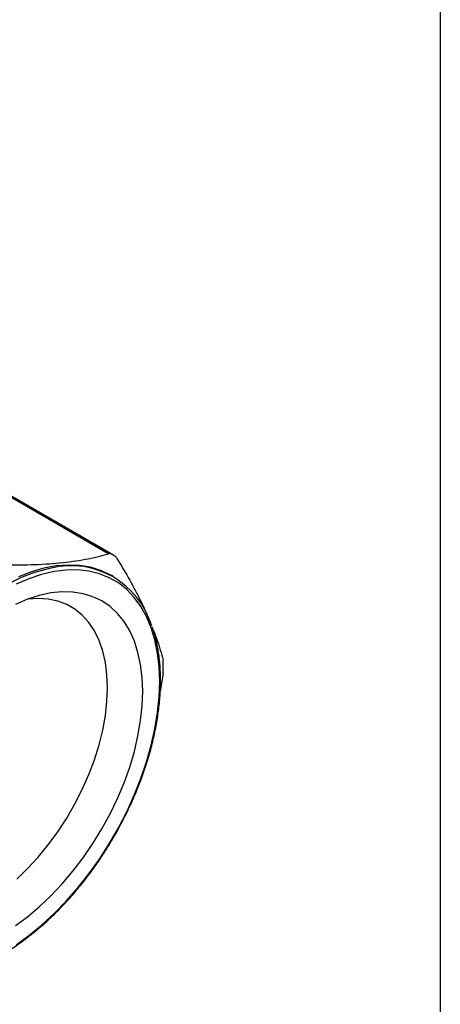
# Model space of a CAD drawing. Header units: inches. Extents: x 0.7 to 32.2, y 0.7 to 24.8.
# Tile 12 of 13: x 30.5 to 32.2, y 18.2 to 22.4. Entities that reach past the tile are written whole.
import ezdxf

# ---------------------------------------------------------------- set-up
doc = ezdxf.new("R2010")
doc.units = ezdxf.units.IN
doc.header["$LTSCALE"] = 3
doc.header["$MEASUREMENT"] = 0
doc.linetypes.add('SLD-Solid', pattern=[0])
doc.layers.add('TEXT', color=140, linetype='SLD-Solid', lineweight=25)

msp = doc.modelspace()

# ---------------------------------------------------------------- linework, layer by layer
for p, q in [((30.343, 20.3663), (30.8382, 20.0804)), ((30.8474, 20.0793), (30.3534, 20.3644)), ((30.856, 20.0744), (30.3621, 20.3596)), ((30.8572, 19.9829), (30.8488, 19.9877)), ((31.0688, 19.5708), (31.057, 19.4951))]:
    msp.add_line(p, q)
at = {"flags": 128}
for points in [[(30.5918, 20.0185), (30.57, 20.0138), (30.5166, 19.9984), (30.4623, 19.9773), (30.4074, 19.9508)], [(30.4433, 18.4157), (30.4979, 18.4551), (30.5519, 18.4993), (30.6047, 18.548), (30.656, 18.6007), (30.7055, 18.6573), (30.7529, 18.7172), (30.7977, 18.78), (30.8398, 18.8454), (30.8787, 18.9129), (30.9144, 18.982), (30.9464, 19.0523), (30.9746, 19.1233), (30.9988, 19.1944), (31.0188, 19.2653), (31.0345, 19.3353), (31.0458, 19.4041), (31.0527, 19.4712), (31.0549, 19.5361), (31.0527, 19.5984), (31.0458, 19.6576), (31.0345, 19.7133), (31.0188, 19.7652), (30.9988, 19.813), (30.9746, 19.8562), (30.9464, 19.8945), (30.9144, 19.9278), (30.8787, 19.9558), (30.8398, 19.9783), (30.7977, 19.9952), (30.7529, 20.0063), (30.7055, 20.0115), (30.656, 20.0109), (30.6047, 20.0044), (30.5519, 19.9921), (30.4979, 19.974), (30.4433, 19.9503)], [(30.8488, 19.9877), (30.844, 19.9904), (30.8031, 20.0094), (30.7593, 20.0228), (30.713, 20.0305), (30.6644, 20.0323), (30.6139, 20.0284), (30.5617, 20.0186), (30.5083, 20.0032), (30.4539, 19.9822)], [(30.44, 18.4974), (30.4914, 18.5349), (30.542, 18.577), (30.5915, 18.6236), (30.6394, 18.6742), (30.6854, 18.7284), (30.7291, 18.7858), (30.7702, 18.846), (30.8085, 18.9085), (30.8435, 18.9729), (30.8751, 19.0386), (30.9029, 19.1052), (30.9269, 19.1721), (30.9467, 19.2389), (30.9623, 19.305), (30.9735, 19.3699), (30.9803, 19.4332), (30.9826, 19.4943), (30.9803, 19.5528), (30.9735, 19.6083), (30.9623, 19.6603), (30.9467, 19.7084), (30.9269, 19.7522), (30.9029, 19.7915), (30.8751, 19.8259), (30.8435, 19.8552), (30.8085, 19.8791), (30.7702, 19.8975), (30.7291, 19.9102), (30.6854, 19.9172), (30.6394, 19.9182), (30.5915, 19.9135), (30.542, 19.903), (30.4914, 19.8867), (30.44, 19.8648)], [(30.4455, 18.695), (30.4921, 18.7399), (30.5371, 18.7889), (30.5801, 18.8413), (30.6207, 18.8968), (30.6585, 18.9549), (30.6933, 19.0152), (30.7247, 19.077), (30.7525, 19.1399), (30.7764, 19.2033), (30.7963, 19.2667), (30.8119, 19.3296), (30.8232, 19.3914), (30.83, 19.4516), (30.8322, 19.5096), (30.83, 19.565), (30.8232, 19.6174), (30.8119, 19.6661), (30.7963, 19.711), (30.7764, 19.7515), (30.7525, 19.7873), (30.7247, 19.8181), (30.6933, 19.8436), (30.6585, 19.8637), (30.6207, 19.8781), (30.5801, 19.8868), (30.5371, 19.8896), (30.4921, 19.8866), (30.4907, 19.8864)]]:
    msp.add_lwpolyline(points, dxfattribs=at)
for centre, radius, start, end in [((30.6838, 19.776), 0.3446, 58.3379, 61.6513), ((30.6779, 19.6724), 0.3567, 16.1199, 103.9684), ((30.0957, 19.6012), 0.9744, 359.1716, 0.8284)]:
    msp.add_arc(centre, radius, start, end)
for points, knots in [([(30.3651, 20.0336), (30.4164, 20.0324), (30.4631, 20.0325), (30.5501, 20.0352), (30.5904, 20.0377), (30.6666, 20.0453), (30.7026, 20.0503), (30.772, 20.0631), (30.8054, 20.0709), (30.8382, 20.0804)], [0, 0, 0, 0, 0.25, 0.25, 0.5, 0.5, 0.75, 0.75, 1, 1, 1, 1]), ([(30.8728, 20.0605), (30.8914, 20.0291), (30.9277, 19.9682), (30.9722, 19.8828), (31.0015, 19.8225), (31.0129, 19.7924), (31.015, 19.787)], [0, 0, 0, 0, 0.325346, 0.632917, 0.933534, 1, 1, 1, 1]), ([(31.0584, 19.5409), (31.0583, 19.5515), (31.058, 19.5822), (31.0543, 19.6311), (31.0459, 19.6864), (31.0357, 19.732), (31.0267, 19.7577), (31.0233, 19.7673)], [0, 0, 0, 0, 0.1276616, 0.3701673, 0.6127466, 0.8552755, 1, 1, 1, 1]), ([(31.028, 19.7533), (31.0332, 19.7403), (31.0511, 19.6954), (31.0615, 19.6555), (31.0688, 19.6272)], [0, 0, 0, 0, 0.291466, 1, 1, 1, 1]), ([(30.1686, 18.2921), (30.1825, 18.2949), (30.2131, 18.3011), (30.2618, 18.3168), (30.3138, 18.338), (30.3663, 18.3642), (30.4189, 18.3951), (30.4711, 18.4306), (30.5229, 18.4705), (30.5737, 18.5144), (30.6234, 18.5622), (30.6716, 18.6135), (30.7181, 18.668), (30.7625, 18.7255), (30.8047, 18.7855), (30.8443, 18.8477), (30.8812, 18.9118), (30.9151, 18.9773), (30.9458, 19.0439), (30.9731, 19.1111), (30.9969, 19.1786), (31.017, 19.246), (31.0333, 19.3129), (31.0457, 19.3788), (31.054, 19.4434), (31.0579, 19.4974), (31.0583, 19.5293), (31.0584, 19.5409)], [0, 0, 0, 0, 0.03404, 0.074979, 0.115961, 0.156967, 0.197982, 0.238996, 0.280004, 0.321003, 0.361993, 0.402975, 0.443949, 0.484918, 0.525881, 0.566842, 0.607802, 0.648762, 0.689725, 0.730691, 0.771662, 0.81264, 0.853628, 0.894626, 0.935635, 0.976656, 1, 1, 1, 1])]:
    msp.add_open_spline(points, degree=3, knots=knots)
for points in [[(30.8474, 20.0793), (30.8443, 20.0809), (30.8412, 20.0813), (30.8382, 20.0804)], [(30.8728, 20.0605), (30.8703, 20.0645), (30.8676, 20.0675), (30.8646, 20.0693)], [(31.07, 19.6153), (31.0699, 19.6202), (31.0695, 19.6242), (31.0688, 19.6272)], [(31.0688, 19.5708), (31.0695, 19.5766), (31.0699, 19.5822), (31.07, 19.5871)]]:
    msp.add_open_spline(points, degree=3)
at = {"layer": 'TEXT'}
msp.add_line((32.25, 24.75), (32.25, 0.75), dxfattribs=at)

doc.saveas('drawing.dxf')
